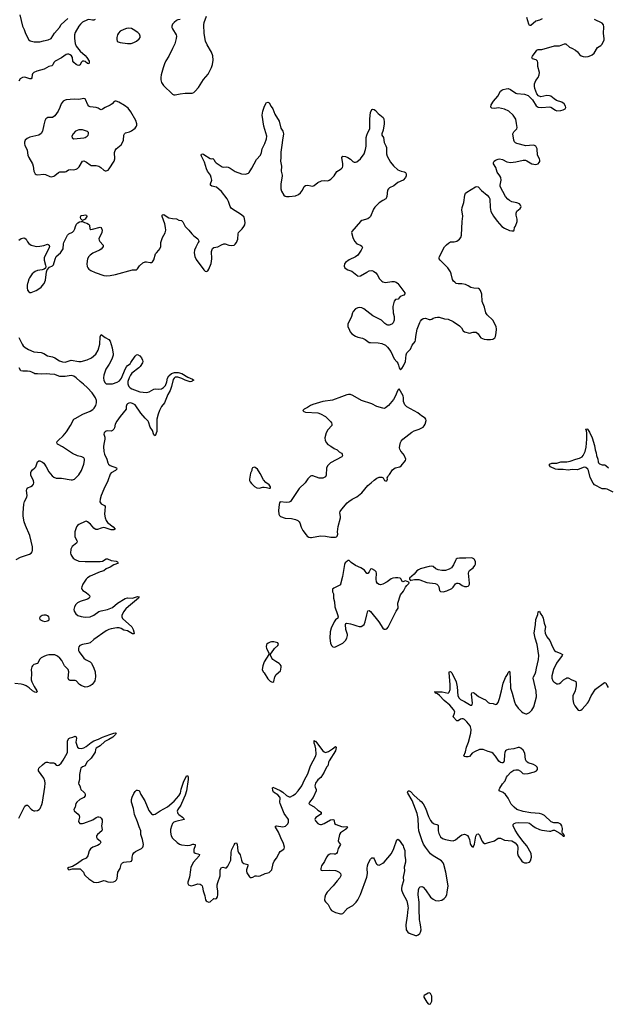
# Model space of a CAD drawing. Header units: inches. Extents: x 1305449 to 1407403, y 744709 to 841554.
# Tile 10 of 114: x 1333606 to 1342994, y 758478 to 774213. Entities that reach past the tile are written whole.
import ezdxf

# ---------------------------------------------------------------- set-up
doc = ezdxf.new("R2010")
doc.units = ezdxf.units.IN
doc.header["$MEASUREMENT"] = 0
for name, color, linetype in [('B3735', 7, 'Continuous'), ('B3736', 7, 'Continuous'), ('B3737', 7, 'Continuous'), ('B3745', 7, 'Continuous'), ('B3746', 7, 'Continuous'), ('B3747', 7, 'Continuous')]:
    doc.layers.add(name, color=color, linetype=linetype)

msp = doc.modelspace()

# ---------------------------------------------------------------- linework, layer by layer
at = {"layer": 'B3735', "color": 6, "elevation": 1000}
for points in [[(1338573, 760000), (1338590, 759980), (1338650, 759946), (1338730, 759926), (1338750, 759924), (1338770, 759932), (1338831, 760000)], [(1339809, 760000), (1339797, 759890), (1339773, 759747), (1339782, 759670), (1339790, 759650), (1339806, 759630), (1339830, 759615), (1339930, 759577), (1339950, 759579), (1339972, 759588), (1339999, 759610), (1340000, 759611)], [(1340000, 759801), (1339996, 759836), (1339988, 760000)]]:
    msp.add_lwpolyline(points, dxfattribs=at)
at = {"layer": 'B3736', "color": 6}
for points, elevation in [([(1333732, 770000), (1333725, 769970), (1333724, 769930), (1333731, 769891), (1333750, 769862), (1333770, 769854), (1333790, 769856), (1333870, 769887), (1333910, 769910), (1333950, 769941), (1333991, 769990), (1333996, 770000)], 1100), ([(1339647, 770000), (1339710, 769910), (1339745, 769870), (1339758, 769850), (1339758, 769830), (1339741, 769810), (1339686, 769790), (1339651, 769749), (1339610, 769739), (1339590, 769713), (1339569, 769630), (1339572, 769530), (1339588, 769470), (1339590, 769410), (1339573, 769370), (1339550, 769346), (1339510, 769331), (1339490, 769331), (1339470, 769339), (1339440, 769360), (1339386, 769410), (1339250, 769481), (1339106, 769590), (1339070, 769610), (1339030, 769613), (1339010, 769610), (1338970, 769590), (1338934, 769550), (1338924, 769530), (1338906, 769470), (1338849, 769350), (1338850, 769310), (1338873, 769250), (1338887, 769227), (1338915, 769195), (1338970, 769154), (1339010, 769138), (1339083, 769123), (1339123, 769103), (1339190, 769057), (1339212, 769052), (1339331, 769051), (1339390, 769037), (1339450, 769010), (1339481, 768981), (1339537, 768910), (1339590, 768791), (1339630, 768747), (1339645, 768725), (1339660, 768690), (1339670, 768651), (1339690, 768618), (1339710, 768638), (1339737, 768683), (1339768, 768750), (1339783, 768857), (1339792, 768888), (1339850, 768948), (1339878, 769010), (1339924, 769070), (1339931, 769090), (1339933, 769150), (1339954, 769266), (1340000, 769373)], 1100), ([(1333590, 769137), (1333646, 769026), (1333663, 769003), (1333694, 768974), (1333745, 768945), (1333830, 768908), (1333950, 768895), (1333990, 768877), (1334050, 768839), (1334130, 768826), (1334170, 768812), (1334243, 768763), (1334290, 768743), (1334330, 768740), (1334430, 768770), (1334550, 768752), (1334590, 768751), (1334685, 768775), (1334752, 768808), (1334824, 768870), (1334858, 768930), (1334887, 769030), (1334893, 769146), (1334910, 769184), (1334970, 769134), (1335030, 769100), (1335050, 769076), (1335084, 768970), (1335100, 768870), (1335098, 768850), (1335078, 768790), (1335036, 768710), (1334980, 768630), (1334948, 768530), (1334943, 768490), (1334950, 768446), (1334969, 768409), (1334990, 768395), (1335032, 768392), (1335090, 768396), (1335162, 768418), (1335198, 768442), (1335233, 768487), (1335290, 768630), (1335310, 768666), (1335330, 768686), (1335370, 768711), (1335383, 768737), (1335450, 768837), (1335470, 768860), (1335490, 768865), (1335523, 768843), (1335552, 768812), (1335570, 768771), (1335572, 768750), (1335567, 768730), (1335531, 768670), (1335512, 768650), (1335398, 768562), (1335374, 768530), (1335353, 768490), (1335336, 768430), (1335334, 768394), (1335337, 768377), (1335350, 768350), (1335371, 768331), (1335396, 768316), (1335526, 768266), (1335630, 768257), (1335674, 768266), (1335750, 768310), (1335770, 768313), (1335830, 768307), (1335870, 768316), (1335905, 768335), (1335934, 768366), (1335956, 768424), (1335970, 768482), (1335990, 768524), (1336030, 768561), (1336077, 768577), (1336136, 768576), (1336199, 768559), (1336290, 768503), (1336366, 768470), (1336387, 768450), (1336350, 768432), (1336330, 768428), (1336250, 768450), (1336197, 768477), (1336130, 768500), (1336090, 768498), (1336073, 768487), (1336059, 768461), (1336033, 768350), (1336010, 768290), (1335974, 768226), (1335919, 768090), (1335874, 768030), (1335841, 767970), (1335817, 767910), (1335799, 767830), (1335798, 767630), (1335770, 767562), (1335750, 767579), (1335727, 767650), (1335690, 767703), (1335665, 767785), (1335657, 767797), (1335610, 767845), (1335544, 767924), (1335450, 768058), (1335410, 768082), (1335378, 768090), (1335350, 768087), (1335330, 768075), (1335318, 768062), (1335311, 768050), (1335307, 768030), (1335309, 767990), (1335210, 767874), (1335160, 767800), (1335134, 767750), (1335121, 767690), (1335110, 767670), (1335090, 767650), (1335070, 767640), (1335010, 767642), (1334990, 767638), (1334972, 767628), (1334957, 767610), (1334953, 767590), (1334964, 767544), (1334966, 767510), (1334950, 767430), (1334946, 767390), (1334951, 767310), (1334960, 767270), (1334999, 767190), (1335014, 767130), (1335023, 767110), (1335051, 767090), (1335151, 767051), (1335158, 767030), (1335139, 767010), (1335067, 766970), (1335050, 766950), (1335015, 766845), (1334949, 766710), (1334909, 766610), (1334892, 766550), (1334889, 766510), (1334896, 766490), (1334910, 766475), (1334962, 766450), (1334972, 766432), (1334964, 766370), (1334963, 766310), (1334973, 766250), (1334986, 766210), (1335010, 766179), (1335102, 766110), (1335129, 766070), (1335110, 766060), (1335070, 766062), (1335035, 766070), (1334974, 766094), (1334950, 766097), (1334910, 766090), (1334850, 766066), (1334825, 766065), (1334810, 766069), (1334790, 766085), (1334735, 766150), (1334690, 766190), (1334670, 766197), (1334650, 766194), (1334553, 766147), (1334530, 766130), (1334516, 766110), (1334488, 766030), (1334485, 765970), (1334488, 765950), (1334519, 765890), (1334523, 765870), (1334513, 765847), (1334445, 765795), (1334421, 765750), (1334419, 765690), (1334425, 765665), (1334438, 765638), (1334463, 765610), (1334490, 765589), (1334550, 765562), (1334650, 765554), (1334890, 765553), (1334930, 765562), (1334990, 765596), (1335010, 765599), (1335070, 765571), (1335150, 765561), (1335170, 765550), (1335177, 765530), (1335142, 765510), (1335110, 765501), (1335050, 765463), (1334990, 765438), (1334950, 765404), (1334890, 765387), (1334730, 765320), (1334690, 765294), (1334670, 765273), (1334615, 765190), (1334598, 765150), (1334595, 765130), (1334600, 765110), (1334617, 765090), (1334670, 765058), (1334707, 765030), (1334723, 765010), (1334727, 764990), (1334715, 764970), (1334690, 764953), (1334570, 764917), (1334528, 764892), (1334504, 764870), (1334481, 764830), (1334472, 764790), (1334479, 764759), (1334501, 764721), (1334533, 764693), (1334590, 764675), (1334650, 764666), (1334730, 764671), (1334790, 764697), (1334870, 764755), (1334910, 764768), (1335010, 764787), (1335090, 764821), (1335169, 764891), (1335290, 764966), (1335330, 764972), (1335410, 764971), (1335490, 764996), (1335510, 764992), (1335513, 764990), (1335504, 764970), (1335342, 764838), (1335302, 764798), (1335266, 764750), (1335240, 764690), (1335239, 764670), (1335250, 764646), (1335399, 764510), (1335419, 764470), (1335432, 764430), (1335434, 764406), (1335430, 764401), (1335410, 764400), (1335330, 764446), (1335270, 764458), (1335226, 764486), (1335197, 764497), (1335156, 764496), (1335070, 764480), (1335030, 764468), (1334990, 764446), (1334791, 764310), (1334730, 764256), (1334696, 764244), (1334610, 764230), (1334567, 764210), (1334552, 764190), (1334546, 764170), (1334547, 764130), (1334555, 764110), (1334631, 764010), (1334657, 763990), (1334730, 763952), (1334751, 763930), (1334793, 763850), (1334811, 763790), (1334818, 763710), (1334805, 763650), (1334796, 763630), (1334764, 763590), (1334730, 763567), (1334690, 763551), (1334650, 763548), (1334590, 763571), (1334562, 763590), (1334510, 763646), (1334490, 763655), (1334410, 763655), (1334390, 763666), (1334379, 763690), (1334389, 763789), (1334378, 763830), (1334322, 763890), (1334278, 763970), (1334250, 764009), (1334210, 764044), (1334170, 764065), (1334070, 764063), (1334030, 764055), (1333990, 764039), (1333950, 764015), (1333930, 763996), (1333890, 763923), (1333830, 763908), (1333810, 763890), (1333799, 763870), (1333792, 763830), (1333796, 763770), (1333790, 763665), (1333800, 763630), (1333836, 763556), (1333881, 763490), (1333884, 763470), (1333870, 763463), (1333850, 763466), (1333810, 763487), (1333755, 763535), (1333710, 763567), (1333670, 763585), (1333630, 763597), (1333530, 763605)], 1000), ([(1333550, 765589), (1333618, 765622), (1333761, 765670), (1333791, 765690), (1333806, 765710), (1333812, 765730), (1333810, 765790), (1333768, 765970), (1333699, 766130), (1333679, 766190), (1333663, 766277), (1333660, 766330), (1333670, 766471), (1333684, 766516), (1333718, 766582), (1333724, 766610), (1333717, 766690), (1333720, 766710), (1333734, 766730), (1333786, 766754), (1333810, 766770), (1333827, 766790), (1333833, 766810), (1333825, 766850), (1333785, 766930), (1333784, 766976), (1333790, 766994), (1333810, 767019), (1333850, 767050), (1333866, 767070), (1333890, 767150), (1333910, 767162), (1333930, 767162), (1333970, 767141), (1333990, 767125), (1334029, 767070), (1334069, 766990), (1334123, 766923), (1334150, 766903), (1334190, 766888), (1334273, 766887), (1334430, 766860), (1334450, 766859), (1334480, 766870), (1334550, 766941), (1334591, 767009), (1334631, 767110), (1334641, 767170), (1334639, 767190), (1334631, 767210), (1334619, 767219), (1334598, 767230), (1334530, 767243), (1334450, 767279), (1334290, 767388), (1334223, 767423), (1334212, 767430), (1334202, 767450), (1334207, 767470), (1334221, 767490), (1334298, 767562), (1334352, 767628), (1334417, 767730), (1334472, 767828), (1334490, 767842), (1334616, 767910), (1334730, 767958), (1334774, 767986), (1334796, 768005), (1334822, 768050), (1334835, 768090), (1334834, 768130), (1334819, 768170), (1334763, 768250), (1334691, 768331), (1334628, 768388), (1334570, 768430), (1334510, 768490), (1334470, 768517), (1334430, 768525), (1334330, 768511), (1334250, 768509), (1334230, 768515), (1334170, 768544), (1334090, 768546), (1334030, 768554), (1333950, 768546), (1333890, 768556), (1333850, 768554), (1333830, 768562), (1333802, 768582), (1333772, 768592), (1333730, 768596), (1333655, 768595), (1333624, 768604), (1333600, 768650)], 1000), ([(1340000, 767903), (1339966, 767930), (1339790, 768028), (1339760, 768060), (1339739, 768110), (1339737, 768170), (1339730, 768203), (1339670, 768315), (1339650, 768294), (1339606, 768190), (1339577, 768143), (1339499, 768050), (1339450, 768011), (1339430, 768002), (1339410, 768003), (1339310, 768034), (1339230, 768076), (1339065, 768130), (1338930, 768209), (1338890, 768221), (1338857, 768223), (1338830, 768218), (1338750, 768185), (1338605, 768135), (1338450, 768110), (1338290, 768066), (1338251, 768050), (1338203, 768017), (1338151, 767990), (1338131, 767970), (1338143, 767950), (1338170, 767940), (1338368, 767928), (1338414, 767914), (1338490, 767874), (1338574, 767794), (1338590, 767770), (1338595, 767750), (1338592, 767730), (1338530, 767658), (1338501, 767610), (1338482, 767530), (1338487, 767490), (1338507, 767450), (1338527, 767427), (1338579, 767399), (1338630, 767362), (1338678, 767338), (1338710, 767308), (1338746, 767286), (1338759, 767270), (1338764, 767250), (1338752, 767228), (1338571, 767129), (1338527, 767090), (1338509, 767050), (1338504, 766936), (1338490, 766910), (1338480, 766900), (1338450, 766888), (1338390, 766888), (1338290, 766923), (1338270, 766923), (1338250, 766916), (1338210, 766878), (1338169, 766810), (1338070, 766720), (1337930, 766516), (1337910, 766502), (1337870, 766496), (1337770, 766509), (1337757, 766490), (1337753, 766467), (1337743, 766370), (1337748, 766310), (1337756, 766290), (1337774, 766274), (1337845, 766245), (1337950, 766240), (1338010, 766227), (1338051, 766210), (1338071, 766191), (1338082, 766170), (1338103, 766103), (1338130, 766051), (1338181, 765981), (1338200, 765960), (1338224, 765944), (1338250, 765939), (1338270, 765940), (1338410, 765967), (1338490, 765960), (1338575, 765945), (1338650, 765945), (1338670, 765951), (1338679, 765961), (1338689, 765990), (1338685, 766030), (1338692, 766112), (1338731, 766250), (1338732, 766272), (1338723, 766330), (1338728, 766352), (1338751, 766390), (1338840, 766490), (1338867, 766513), (1338917, 766550), (1338990, 766586), (1339070, 766650), (1339169, 766770), (1339224, 766810), (1339270, 766857), (1339310, 766887), (1339350, 766903), (1339390, 766901), (1339412, 766890), (1339434, 766850), (1339450, 766842), (1339470, 766845), (1339482, 766870), (1339478, 766890), (1339486, 766910), (1339498, 766930), (1339516, 766944), (1339563, 767017), (1339604, 767050), (1339679, 767070), (1339699, 767081), (1339770, 767170), (1339774, 767190), (1339750, 767252), (1339735, 767275), (1339696, 767316), (1339679, 767350), (1339676, 767370), (1339680, 767410), (1339690, 767459), (1339700, 767480), (1339728, 767512), (1339870, 767621), (1339910, 767643), (1339990, 767671), (1340000, 767676)], 1100), ([(1340000, 765434), (1339977, 765423), (1339950, 765404), (1339907, 765350), (1339836, 765290), (1339832, 765270), (1339850, 765252), (1339862, 765258), (1339914, 765266), (1339985, 765265), (1340000, 765260)], 1100), ([(1333590, 761452), (1333690, 761645), (1333710, 761661), (1333730, 761659), (1333743, 761650), (1333790, 761595), (1333810, 761580), (1333830, 761571), (1333850, 761569), (1333890, 761576), (1333915, 761590), (1333933, 761610), (1333959, 761670), (1333971, 761710), (1334009, 761950), (1334014, 762010), (1334008, 762050), (1333991, 762090), (1333909, 762210), (1333905, 762230), (1333911, 762250), (1333970, 762308), (1334010, 762339), (1334030, 762349), (1334050, 762349), (1334090, 762339), (1334150, 762335), (1334166, 762326), (1334190, 762302), (1334210, 762296), (1334230, 762302), (1334270, 762333), (1334302, 762378), (1334364, 762490), (1334370, 762508), (1334369, 762671), (1334371, 762690), (1334390, 762726), (1334410, 762738), (1334454, 762746), (1334490, 762762), (1334510, 762754), (1334515, 762730), (1334505, 762670), (1334522, 762602), (1334529, 762589), (1334550, 762570), (1334590, 762566), (1334630, 762575), (1334670, 762596), (1334750, 762664), (1334790, 762689), (1334866, 762714), (1334930, 762746), (1335048, 762792), (1335112, 762812), (1335130, 762816), (1335150, 762812), (1335139, 762790), (1335096, 762750), (1335032, 762710), (1334964, 762676), (1334891, 762609), (1334829, 762571), (1334819, 762550), (1334810, 762510), (1334750, 762414), (1334680, 762350), (1334654, 762290), (1334608, 762272), (1334584, 762250), (1334575, 762230), (1334559, 762150), (1334561, 762070), (1334545, 762010), (1334553, 761990), (1334569, 761969), (1334576, 761930), (1334585, 761910), (1334630, 761871), (1334646, 761850), (1334652, 761830), (1334651, 761810), (1334630, 761781), (1334568, 761750), (1334519, 761710), (1334505, 761690), (1334493, 761627), (1334473, 761590), (1334478, 761570), (1334539, 761519), (1334555, 761495), (1334559, 761470), (1334545, 761405), (1334550, 761387), (1334569, 761369), (1334608, 761368), (1334630, 761375), (1334772, 761428), (1334830, 761465), (1334852, 761472), (1334870, 761475), (1334890, 761469), (1334910, 761452), (1334924, 761424), (1334926, 761390), (1334911, 761330), (1334926, 761270), (1334921, 761250), (1334850, 761194), (1334834, 761170), (1334831, 761150), (1334843, 761130), (1334894, 761090), (1334901, 761070), (1334894, 761050), (1334874, 761030), (1334850, 761016), (1334772, 760990), (1334737, 760963), (1334716, 760930), (1334696, 760850), (1334670, 760816), (1334610, 760787), (1334532, 760728), (1334450, 760680), (1334390, 760663), (1334371, 760650), (1334390, 760628), (1334450, 760642), (1334530, 760646), (1334570, 760642), (1334590, 760630), (1334628, 760590), (1334641, 760550), (1334655, 760530), (1334710, 760485), (1334790, 760430), (1334830, 760424), (1334869, 760429), (1334950, 760455), (1334970, 760454), (1335016, 760436), (1335050, 760430), (1335107, 760433), (1335130, 760444), (1335152, 760468), (1335163, 760490), (1335173, 760590), (1335210, 760650), (1335227, 760710), (1335235, 760725), (1335250, 760740), (1335270, 760750), (1335310, 760757), (1335370, 760758), (1335393, 760767), (1335405, 760790), (1335405, 760830), (1335413, 760870), (1335430, 760899), (1335457, 760923), (1335550, 760970), (1335571, 760989), (1335577, 761003), (1335582, 761030), (1335568, 761110), (1335540, 761190), (1335542, 761250), (1335515, 761315), (1335490, 761393), (1335441, 761510), (1335423, 761610), (1335394, 761710), (1335391, 761750), (1335401, 761790), (1335430, 761849), (1335450, 761878), (1335470, 761898), (1335490, 761903), (1335513, 761893), (1335540, 761830), (1335603, 761730), (1335670, 761576), (1335710, 761522), (1335730, 761510), (1335750, 761509), (1335770, 761517), (1335848, 761572), (1335970, 761636), (1336075, 761725), (1336150, 761812), (1336174, 761850), (1336185, 761915), (1336221, 762030), (1336270, 762129), (1336290, 762129), (1336297, 762110), (1336300, 762070), (1336271, 761890), (1336250, 761819), (1336193, 761690), (1336178, 761662), (1336130, 761593), (1336123, 761563), (1336130, 761527), (1336147, 761510), (1336209, 761470), (1336229, 761450), (1336233, 761430), (1336100, 761400), (1336070, 761387), (1336050, 761366), (1336030, 761324), (1336017, 761270), (1336014, 761230), (1336028, 761170), (1336050, 761134), (1336123, 761063), (1336158, 761038), (1336190, 761026), (1336290, 761016), (1336330, 761022), (1336370, 761035), (1336390, 761037), (1336410, 761030), (1336411, 761010), (1336390, 760950), (1336390, 760910), (1336410, 760895), (1336450, 760885), (1336478, 760870), (1336475, 760850), (1336384, 760750), (1336342, 760670), (1336333, 760630), (1336320, 760510), (1336295, 760430), (1336294, 760410), (1336304, 760390), (1336330, 760377), (1336350, 760374), (1336390, 760380), (1336450, 760401), (1336490, 760397), (1336506, 760386), (1336519, 760370), (1336525, 760350), (1336537, 760290), (1336562, 760210), (1336575, 760150), (1336585, 760130), (1336600, 760120), (1336630, 760112), (1336650, 760117), (1336710, 760167), (1336730, 760164), (1336750, 760168), (1336766, 760194), (1336773, 760230), (1336774, 760290), (1336763, 760350), (1336762, 760390), (1336770, 760423), (1336810, 760530), (1336811, 760630), (1336830, 760664), (1336850, 760668), (1336890, 760657), (1336901, 760659), (1336910, 760661), (1336930, 760687), (1336965, 760750), (1336977, 760783), (1336985, 760910), (1336993, 760950), (1337030, 761028), (1337050, 761052), (1337070, 761060), (1337083, 761030), (1337090, 760929), (1337102, 760902), (1337128, 760868), (1337150, 760784), (1337163, 760750), (1337188, 760728), (1337230, 760720), (1337250, 760710), (1337253, 760690), (1337231, 760630), (1337228, 760608), (1337237, 760577), (1337275, 760515), (1337290, 760505), (1337310, 760504), (1337330, 760509), (1337370, 760529), (1337390, 760532), (1337428, 760528), (1337450, 760533), (1337530, 760571), (1337590, 760587), (1337610, 760599), (1337632, 760628), (1337658, 760730), (1337673, 760767), (1337710, 760814), (1337750, 760896), (1337770, 760918), (1337824, 760956), (1337834, 760970), (1337837, 760990), (1337823, 761050), (1337777, 761137), (1337739, 761230), (1337691, 761310), (1337695, 761325), (1337710, 761330), (1337810, 761316), (1337853, 761327), (1337876, 761344), (1337890, 761362), (1337900, 761390), (1337902, 761410), (1337899, 761430), (1337890, 761450), (1337856, 761490), (1337833, 761530), (1337765, 761690), (1337761, 761710), (1337767, 761770), (1337760, 761790), (1337730, 761827), (1337663, 761870), (1337650, 761895), (1337643, 761937), (1337650, 761946), (1337770, 761895), (1337810, 761868), (1337870, 761814), (1337910, 761796), (1337930, 761796), (1337970, 761813), (1338010, 761844), (1338056, 761890), (1338113, 761970), (1338155, 762065), (1338210, 762162), (1338251, 762289), (1338339, 762450), (1338344, 762476), (1338339, 762559), (1338328, 762608), (1338310, 762653), (1338310, 762696), (1338323, 762683), (1338330, 762683), (1338350, 762661), (1338449, 762529), (1338470, 762513), (1338490, 762505), (1338510, 762508), (1338539, 762521), (1338601, 762559), (1338650, 762596), (1338663, 762590), (1338664, 762584), (1338650, 762531), (1338549, 762370), (1338541, 762350), (1338536, 762304), (1338529, 762291), (1338506, 762270), (1338471, 762189), (1338416, 762104), (1338370, 762066), (1338331, 762010), (1338323, 761970), (1338325, 761950), (1338342, 761910), (1338342, 761890), (1338297, 761783), (1338236, 761710), (1338226, 761690), (1338239, 761670), (1338310, 761634), (1338370, 761583), (1338425, 761550), (1338425, 761530), (1338413, 761510), (1338338, 761462), (1338326, 761450), (1338324, 761430), (1338333, 761410), (1338368, 761370), (1338390, 761355), (1338410, 761350), (1338430, 761353), (1338470, 761369), (1338570, 761427), (1338611, 761431), (1338624, 761424), (1338630, 761415), (1338637, 761370), (1338661, 761350), (1338750, 761318), (1338785, 761315), (1338830, 761318), (1338843, 761310), (1338831, 761290), (1338809, 761270), (1338730, 761217), (1338713, 761190), (1338695, 761090), (1338697, 761077), (1338731, 761030), (1338695, 760970), (1338678, 760902), (1338668, 760890), (1338650, 760880), (1338630, 760877), (1338570, 760881), (1338550, 760874), (1338530, 760858), (1338510, 760830), (1338478, 760762), (1338430, 760690), (1338417, 760650), (1338419, 760630), (1338424, 760624), (1338450, 760616), (1338550, 760622), (1338650, 760615), (1338669, 760609), (1338710, 760589), (1338729, 760570), (1338737, 760550), (1338737, 760530), (1338723, 760497), (1338677, 760450), (1338614, 760370), (1338521, 760270), (1338493, 760230), (1338481, 760190), (1338478, 760150), (1338482, 760130), (1338490, 760116), (1338532, 760072), (1338564, 760010), (1338573, 760000)], 1000), ([(1340000, 761202), (1339985, 761250), (1339976, 761316), (1339972, 761450), (1339958, 761530), (1339876, 761736), (1339806, 761850), (1339802, 761870), (1339810, 761890), (1339830, 761888), (1339850, 761877), (1339910, 761817), (1340000, 761737)], 1000), ([(1338831, 760000), (1338840, 760010), (1338930, 760060), (1338982, 760110), (1339011, 760149), (1339050, 760231), (1339153, 760510), (1339163, 760570), (1339158, 760650), (1339162, 760690), (1339173, 760730), (1339210, 760800), (1339230, 760819), (1339250, 760821), (1339257, 760817), (1339270, 760803), (1339300, 760730), (1339310, 760717), (1339330, 760705), (1339350, 760704), (1339370, 760710), (1339410, 760732), (1339430, 760750), (1339546, 760890), (1339583, 760970), (1339630, 761108), (1339650, 761119), (1339670, 761101), (1339730, 761011), (1339740, 760990), (1339757, 760937), (1339759, 760850), (1339772, 760790), (1339771, 760749), (1339749, 760670), (1339752, 760610), (1339735, 760510), (1339738, 760450), (1339710, 760367), (1339704, 760330), (1339706, 760310), (1339727, 760247), (1339790, 760130), (1339809, 760050), (1339810, 760010), (1339809, 760000)], 1000), ([(1339988, 760000), (1339986, 760050), (1339986, 760110), (1339971, 760230), (1339979, 760310), (1339990, 760338), (1340000, 760348)], 1000)]:
    msp.add_lwpolyline(points, dxfattribs=dict(at, elevation=elevation))
for points, elevation in [([(1337350, 767061), (1337328, 767052), (1337316, 767030), (1337315, 767010), (1337296, 766964), (1337278, 766870), (1337278, 766850), (1337286, 766830), (1337310, 766799), (1337355, 766755), (1337394, 766734), (1337431, 766729), (1337490, 766742), (1337510, 766742), (1337550, 766737), (1337590, 766724), (1337610, 766726), (1337615, 766730), (1337613, 766750), (1337590, 766781), (1337539, 766819), (1337499, 766859), (1337450, 766961), (1337406, 767030), (1337370, 767059)], 1100), ([(1338870, 765569), (1338850, 765569), (1338830, 765557), (1338807, 765533), (1338794, 765506), (1338763, 765317), (1338734, 765190), (1338730, 765184), (1338625, 765130), (1338603, 765110), (1338605, 765070), (1338619, 765039), (1338621, 764970), (1338638, 764910), (1338643, 764830), (1338686, 764710), (1338696, 764670), (1338687, 764650), (1338650, 764620), (1338630, 764592), (1338581, 764490), (1338564, 764430), (1338560, 764330), (1338573, 764250), (1338590, 764211), (1338610, 764193), (1338630, 764186), (1338650, 764190), (1338770, 764252), (1338810, 764290), (1338835, 764330), (1338844, 764370), (1338843, 764390), (1338818, 764470), (1338810, 764550), (1338815, 764565), (1338830, 764570), (1338890, 764561), (1338930, 764550), (1338990, 764524), (1339030, 764515), (1339063, 764517), (1339089, 764530), (1339110, 764550), (1339127, 764590), (1339150, 764701), (1339170, 764764), (1339190, 764774), (1339210, 764756), (1339346, 764590), (1339410, 764488), (1339430, 764473), (1339450, 764471), (1339470, 764477), (1339494, 764506), (1339620, 764760), (1339651, 764810), (1339655, 764830), (1339648, 764870), (1339649, 764890), (1339690, 765024), (1339740, 765080), (1339770, 765143), (1339790, 765172), (1339826, 765210), (1339822, 765222), (1339796, 765236), (1339770, 765244), (1339726, 765230), (1339715, 765235), (1339703, 765270), (1339686, 765286), (1339650, 765295), (1339610, 765295), (1339570, 765290), (1339541, 765279), (1339478, 765230), (1339410, 765194), (1339370, 765183), (1339350, 765185), (1339322, 765202), (1339305, 765230), (1339301, 765270), (1339308, 765370), (1339299, 765390), (1339279, 765410), (1339230, 765435), (1339211, 765430), (1339190, 765389), (1339170, 765362), (1339150, 765364), (1339114, 765414), (1339054, 765454), (1338969, 765490), (1338900, 765540)], 1100), ([(1333990, 764699), (1333963, 764690), (1333932, 764670), (1333921, 764650), (1333930, 764630), (1333970, 764604), (1334010, 764597), (1334050, 764604), (1334062, 764610), (1334075, 764625), (1334077, 764650), (1334070, 764670), (1334050, 764689), (1334030, 764697)], 1000), ([(1337669, 764269), (1337630, 764269), (1337610, 764263), (1337576, 764250), (1337551, 764230), (1337545, 764190), (1337548, 764170), (1337586, 764090), (1337586, 764070), (1337513, 763950), (1337492, 763890), (1337481, 763830), (1337494, 763790), (1337510, 763774), (1337570, 763682), (1337610, 763645), (1337630, 763631), (1337650, 763625), (1337665, 763635), (1337684, 763710), (1337704, 763750), (1337771, 763810), (1337780, 763830), (1337786, 763870), (1337782, 763890), (1337770, 763910), (1337750, 763927), (1337696, 763956), (1337650, 763990), (1337634, 764010), (1337606, 764070), (1337630, 764095), (1337675, 764165), (1337729, 764210), (1337742, 764230), (1337730, 764254)], 1100)]:
    msp.add_lwpolyline(points, close=True, dxfattribs=dict(at, elevation=elevation))
at = {"layer": 'B3737', "color": 6}
for points, elevation in [([(1334810, 774214), (1334790, 774206), (1334770, 774204), (1334710, 774214), (1334690, 774210), (1334608, 774172), (1334576, 774144), (1334549, 774111), (1334492, 774008), (1334483, 773970), (1334483, 773910), (1334494, 773834), (1334509, 773790), (1334570, 773710), (1334650, 773642), (1334678, 773610), (1334714, 773550), (1334718, 773522), (1334712, 773508), (1334690, 773515), (1334650, 773545), (1334630, 773550), (1334612, 773548), (1334590, 773530), (1334570, 773490), (1334550, 773481), (1334530, 773484), (1334510, 773495), (1334470, 773531), (1334456, 773550), (1334449, 773610), (1334434, 773634), (1334412, 773652), (1334390, 773662), (1334370, 773664), (1334350, 773658), (1334276, 773604), (1334173, 773550), (1334154, 773530), (1334136, 773490), (1334122, 773478), (1334070, 773463), (1333996, 773424), (1333882, 773390), (1333830, 773370), (1333813, 773350), (1333806, 773334), (1333798, 773282), (1333790, 773267), (1333770, 773266), (1333690, 773295), (1333650, 773290), (1333613, 773267), (1333590, 773230)], 1100), ([(1333609, 774289), (1333651, 774111), (1333677, 774057), (1333691, 774010), (1333709, 773970), (1333752, 773890), (1333775, 773875), (1333837, 773857), (1333930, 773858), (1333985, 773875), (1334061, 773890), (1334108, 773912), (1334164, 773996), (1334242, 774090), (1334270, 774138), (1334374, 774230)], 1100), ([(1336170, 774218), (1336130, 774211), (1336110, 774201), (1336075, 774170), (1336050, 774140), (1336039, 774110), (1336038, 774090), (1336045, 774065), (1336108, 773970), (1336112, 773950), (1336108, 773912), (1336087, 773830), (1336046, 773754), (1335990, 773630), (1335943, 773557), (1335922, 773510), (1335898, 773442), (1335868, 773330), (1335860, 773290), (1335861, 773250), (1335874, 773210), (1335902, 773162), (1336050, 773021), (1336070, 773013), (1336090, 773012), (1336170, 773027), (1336250, 773041), (1336359, 773041), (1336388, 773052), (1336410, 773070), (1336463, 773130), (1336541, 773259), (1336616, 773344), (1336670, 773450), (1336685, 773495), (1336695, 773565), (1336693, 773633), (1336673, 773693), (1336602, 773810), (1336574, 773870), (1336551, 773990), (1336549, 774130), (1336555, 774170), (1336589, 774270)], 1200), ([(1333996, 770000), (1334016, 770050), (1334034, 770186), (1334045, 770215), (1334084, 770256), (1334130, 770281), (1334145, 770295), (1334172, 770388), (1334190, 770430), (1334256, 770490), (1334290, 770533), (1334300, 770550), (1334307, 770630), (1334313, 770650), (1334372, 770770), (1334390, 770790), (1334450, 770819), (1334470, 770837), (1334489, 770870), (1334500, 770910), (1334515, 770945), (1334533, 770967), (1334559, 770981), (1334590, 770989), (1334610, 770988), (1334643, 770970), (1334681, 770961), (1334708, 770948), (1334724, 770930), (1334729, 770870), (1334742, 770862), (1334770, 770863), (1334890, 770897), (1334910, 770890), (1334924, 770850), (1334918, 770810), (1334871, 770710), (1334875, 770690), (1334886, 770670), (1334942, 770610), (1334941, 770590), (1334931, 770570), (1334910, 770548), (1334881, 770530), (1334777, 770483), (1334730, 770450), (1334710, 770430), (1334690, 770390), (1334678, 770310), (1334684, 770270), (1334693, 770250), (1334710, 770228), (1334744, 770204), (1334814, 770174), (1334950, 770127), (1334990, 770120), (1335050, 770124), (1335139, 770141), (1335410, 770216), (1335470, 770218), (1335490, 770234), (1335518, 770282), (1335572, 770328), (1335610, 770341), (1335630, 770343), (1335690, 770333), (1335710, 770335), (1335730, 770346), (1335747, 770373), (1335777, 770470), (1335790, 770490), (1335831, 770529), (1335844, 770550), (1335859, 770590), (1335863, 770650), (1335885, 770730), (1335930, 770808), (1335939, 770850), (1335938, 770890), (1335925, 770950), (1335881, 771070), (1335884, 771090), (1335890, 771096), (1335910, 771100), (1335961, 771061), (1335990, 771047), (1336050, 771034), (1336110, 771030), (1336150, 771010), (1336190, 771002), (1336210, 770982), (1336249, 770910), (1336310, 770849), (1336355, 770790), (1336390, 770757), (1336453, 770710), (1336465, 770690), (1336466, 770670), (1336460, 770650), (1336421, 770579), (1336401, 770530), (1336395, 770490), (1336402, 770430), (1336423, 770383), (1336550, 770217), (1336570, 770197), (1336590, 770191), (1336610, 770202), (1336630, 770227), (1336665, 770315), (1336676, 770390), (1336673, 770510), (1336685, 770555), (1336709, 770571), (1336770, 770585), (1336830, 770616), (1336870, 770630), (1336890, 770630), (1336950, 770610), (1336995, 770605), (1337030, 770610), (1337050, 770625), (1337070, 770651), (1337093, 770707), (1337096, 770790), (1337104, 770810), (1337118, 770830), (1337159, 770870), (1337189, 770910), (1337203, 770937), (1337208, 770970), (1337200, 771030), (1337190, 771058), (1337150, 771094), (1336990, 771196), (1336968, 771230), (1336940, 771310), (1336920, 771350), (1336829, 771470), (1336750, 771538), (1336674, 771554), (1336653, 771570), (1336652, 771590), (1336675, 771650), (1336667, 771690), (1336653, 771730), (1336609, 771790), (1336590, 771828), (1336557, 771937), (1336509, 772030), (1336506, 772050), (1336510, 772064), (1336530, 772068), (1336550, 772060), (1336650, 771996), (1336670, 771990), (1336693, 771993), (1336710, 771978), (1336730, 771943), (1336746, 771926), (1336842, 771862), (1336870, 771858), (1336910, 771861), (1336938, 771858), (1336970, 771841), (1337046, 771786), (1337150, 771751), (1337215, 771745), (1337247, 771753), (1337259, 771761), (1337270, 771770), (1337317, 771843), (1337390, 771978), (1337454, 772050), (1337471, 772090), (1337481, 772150), (1337523, 772237), (1337550, 772309), (1337552, 772350), (1337507, 772510), (1337481, 772690), (1337491, 772750), (1337517, 772830), (1337550, 772891), (1337570, 772897), (1337590, 772884), (1337624, 772824), (1337649, 772789), (1337681, 772701), (1337749, 772590), (1337779, 772479), (1337811, 772430), (1337823, 772390), (1337803, 772290), (1337796, 772210), (1337778, 772098), (1337779, 772010), (1337772, 771950), (1337788, 771870), (1337784, 771790), (1337800, 771730), (1337801, 771710), (1337776, 771590), (1337776, 771510), (1337791, 771471), (1337827, 771410), (1337850, 771392), (1337870, 771387), (1337910, 771387), (1338010, 771399), (1338058, 771422), (1338094, 771446), (1338125, 771490), (1338153, 771547), (1338170, 771563), (1338210, 771569), (1338256, 771556), (1338290, 771554), (1338310, 771564), (1338370, 771610), (1338430, 771638), (1338470, 771644), (1338530, 771640), (1338550, 771647), (1338576, 771664), (1338630, 771720), (1338675, 771785), (1338697, 771803), (1338744, 771830), (1338762, 771850), (1338768, 771870), (1338768, 771910), (1338754, 772010), (1338767, 772033), (1338810, 772026), (1338850, 772010), (1338890, 771984), (1338930, 771946), (1338950, 771935), (1338970, 771936), (1338990, 771944), (1339051, 771989), (1339108, 772070), (1339130, 772139), (1339139, 772190), (1339144, 772330), (1339150, 772366), (1339167, 772410), (1339199, 772470), (1339202, 772630), (1339211, 772729), (1339230, 772777), (1339250, 772785), (1339270, 772777), (1339290, 772762), (1339334, 772714), (1339411, 772650), (1339422, 772630), (1339430, 772574), (1339428, 772548), (1339413, 772450), (1339391, 772390), (1339391, 772370), (1339417, 772330), (1339429, 772250), (1339457, 772197), (1339466, 772170), (1339466, 772070), (1339476, 772030), (1339530, 771938), (1339578, 771878), (1339650, 771814), (1339702, 771790), (1339750, 771783), (1339770, 771770), (1339782, 771750), (1339783, 771717), (1339770, 771690), (1339730, 771648), (1339650, 771612), (1339582, 771558), (1339515, 771525), (1339497, 771510), (1339485, 771490), (1339473, 771387), (1339469, 771370), (1339456, 771350), (1339410, 771325), (1339350, 771284), (1339281, 771219), (1339257, 771183), (1339211, 771070), (1339196, 771050), (1339170, 771032), (1339074, 771006), (1339050, 770990), (1338913, 770830), (1338908, 770810), (1338928, 770730), (1338955, 770675), (1338990, 770633), (1339049, 770609), (1339073, 770593), (1339081, 770570), (1339062, 770530), (1339008, 770452), (1338970, 770421), (1338870, 770374), (1338810, 770331), (1338794, 770310), (1338792, 770272), (1338802, 770250), (1338822, 770230), (1338850, 770215), (1338914, 770194), (1338990, 770128), (1339010, 770117), (1339050, 770118), (1339150, 770181), (1339190, 770199), (1339230, 770203), (1339257, 770197), (1339297, 770170), (1339319, 770139), (1339356, 770070), (1339390, 770033), (1339410, 770022), (1339450, 770014), (1339550, 770029), (1339589, 770029), (1339619, 770019), (1339644, 770004), (1339647, 770000)], 1100), ([(1333591, 770689), (1333630, 770719), (1333670, 770729), (1333690, 770724), (1333708, 770708), (1333730, 770663), (1333750, 770639), (1333790, 770612), (1333830, 770597), (1333870, 770591), (1333930, 770595), (1333990, 770605), (1334050, 770627), (1334062, 770622), (1334075, 770610), (1334080, 770590), (1334079, 770570), (1333996, 770410), (1333997, 770370), (1334021, 770290), (1334022, 770270), (1334017, 770243), (1333995, 770225), (1333965, 770215), (1333890, 770205), (1333853, 770190), (1333830, 770174), (1333804, 770150), (1333763, 770090), (1333750, 770064), (1333734, 770010), (1333732, 770000)], 1100)]:
    msp.add_lwpolyline(points, dxfattribs=dict(at, elevation=elevation))
for points, elevation in [([(1335350, 774076), (1335310, 774071), (1335270, 774059), (1335210, 774028), (1335183, 773997), (1335167, 773970), (1335156, 773930), (1335156, 773896), (1335166, 773870), (1335179, 773859), (1335209, 773849), (1335328, 773832), (1335385, 773835), (1335430, 773849), (1335471, 773870), (1335515, 773905), (1335531, 773930), (1335533, 773950), (1335520, 773980), (1335493, 774010), (1335419, 774059), (1335390, 774070)], 1200), ([(1334630, 772956), (1334550, 772938), (1334478, 772942), (1334350, 772935), (1334330, 772929), (1334299, 772910), (1334270, 772870), (1334249, 772810), (1334221, 772750), (1334170, 772675), (1334130, 772650), (1334057, 772650), (1334026, 772630), (1334010, 772599), (1333990, 772534), (1333970, 772430), (1333948, 772392), (1333910, 772368), (1333766, 772334), (1333723, 772317), (1333693, 772290), (1333682, 772258), (1333682, 772230), (1333688, 772210), (1333724, 772130), (1333738, 772050), (1333753, 772013), (1333810, 771910), (1333821, 771870), (1333833, 771793), (1333852, 771752), (1333870, 771737), (1333890, 771735), (1333990, 771747), (1334019, 771739), (1334090, 771705), (1334110, 771702), (1334150, 771710), (1334170, 771721), (1334227, 771773), (1334250, 771784), (1334330, 771781), (1334350, 771787), (1334387, 771813), (1334410, 771820), (1334470, 771812), (1334510, 771822), (1334530, 771835), (1334557, 771863), (1334609, 771951), (1334630, 771958), (1334675, 771935), (1334730, 771893), (1334750, 771884), (1334830, 771881), (1334870, 771870), (1334903, 771850), (1334950, 771807), (1334970, 771797), (1334990, 771796), (1335017, 771810), (1335036, 771830), (1335116, 771950), (1335125, 771990), (1335122, 772090), (1335130, 772124), (1335150, 772149), (1335226, 772214), (1335250, 772250), (1335265, 772290), (1335270, 772370), (1335279, 772390), (1335297, 772403), (1335359, 772421), (1335390, 772435), (1335450, 772481), (1335471, 772510), (1335476, 772530), (1335476, 772550), (1335460, 772600), (1335380, 772740), (1335337, 772797), (1335282, 772842), (1335190, 772895), (1335150, 772912), (1335130, 772913), (1335113, 772907), (1335082, 772870), (1335054, 772846), (1334970, 772810), (1334930, 772781), (1334910, 772774), (1334890, 772779), (1334859, 772799), (1334830, 772810), (1334730, 772823), (1334711, 772831), (1334693, 772853), (1334657, 772937), (1334650, 772947)], 1200), ([(1334610, 772452), (1334550, 772452), (1334496, 772430), (1334459, 772390), (1334441, 772350), (1334444, 772324), (1334470, 772310), (1334630, 772327), (1334650, 772331), (1334685, 772350), (1334701, 772370), (1334708, 772390), (1334704, 772410), (1334687, 772427)], 1300), ([(1334610, 771003), (1334584, 771030), (1334577, 771050), (1334583, 771077), (1334594, 771086), (1334630, 771092), (1334654, 771094), (1334676, 771090), (1334679, 771070), (1334670, 771050), (1334652, 771028)], 1100)]:
    msp.add_lwpolyline(points, close=True, dxfattribs=dict(at, elevation=elevation))
at = {"layer": 'B3745', "color": 6, "elevation": 1000}
msp.add_lwpolyline([(1340000, 759611), (1340011, 759629), (1340018, 759670), (1340017, 759710), (1340002, 759782), (1340000, 759801)], dxfattribs=at)
msp.add_lwpolyline([(1340150, 758660), (1340130, 758656), (1340070, 758621), (1340061, 758610), (1340062, 758590), (1340110, 758510), (1340130, 758488), (1340150, 758478), (1340170, 758486), (1340191, 758530), (1340193, 758570), (1340188, 758608), (1340170, 758650)], close=True, dxfattribs=at)
at = {"layer": 'B3746', "color": 6}
for points, elevation in [([(1340000, 769373), (1340010, 769396), (1340030, 769424), (1340050, 769438), (1340090, 769445), (1340150, 769423), (1340170, 769423), (1340190, 769427), (1340210, 769441), (1340250, 769456), (1340279, 769461), (1340310, 769459), (1340393, 769433), (1340450, 769428), (1340530, 769392), (1340630, 769323), (1340662, 769290), (1340690, 769243), (1340710, 769227), (1340790, 769204), (1340850, 769217), (1340897, 769217), (1340930, 769194), (1340956, 769150), (1340974, 769130), (1341026, 769106), (1341070, 769102), (1341130, 769105), (1341163, 769110), (1341181, 769119), (1341195, 769130), (1341206, 769150), (1341221, 769210), (1341225, 769270), (1341216, 769310), (1341166, 769410), (1341077, 769497), (1341054, 769530), (1341030, 769621), (1340997, 769710), (1340988, 769828), (1340968, 769888), (1340950, 769909), (1340935, 769915), (1340862, 769922), (1340813, 769933), (1340770, 769962), (1340730, 769979), (1340670, 769990), (1340610, 769990), (1340580, 770000)], 1100), ([(1340000, 767676), (1340050, 767701), (1340070, 767724), (1340084, 767750), (1340100, 767810), (1340096, 767830), (1340085, 767845), (1340024, 767884), (1340000, 767903)], 1100), ([(1343090, 766661), (1342990, 766709), (1342965, 766715), (1342910, 766714), (1342790, 766781), (1342767, 766807), (1342719, 766899), (1342694, 767010), (1342681, 767030), (1342650, 767055), (1342630, 767060), (1342610, 767057), (1342546, 767030), (1342510, 767021), (1342433, 767027), (1342370, 767016), (1342290, 767024), (1342204, 767024), (1342169, 767030), (1342087, 767067), (1342069, 767090), (1342072, 767110), (1342110, 767126), (1342190, 767125), (1342250, 767146), (1342270, 767149), (1342350, 767145), (1342403, 767157), (1342490, 767189), (1342550, 767204), (1342592, 767228), (1342610, 767249), (1342642, 767310), (1342659, 767381), (1342667, 767510), (1342666, 767606), (1342662, 767642), (1342650, 767670), (1342666, 767674), (1342677, 767670), (1342710, 767622), (1342750, 767530), (1342787, 767407), (1342798, 767338), (1342814, 767290), (1342820, 767250), (1342842, 767190), (1342848, 767150), (1342856, 767130), (1342870, 767113), (1342910, 767101), (1342957, 767097), (1342970, 767091), (1343013, 767053)], 1000), ([(1340000, 765260), (1340110, 765220), (1340243, 765203), (1340268, 765190), (1340290, 765170), (1340303, 765150), (1340313, 765093), (1340330, 765075), (1340370, 765070), (1340430, 765085), (1340510, 765123), (1340534, 765146), (1340570, 765197), (1340590, 765207), (1340610, 765209), (1340630, 765201), (1340673, 765170), (1340710, 765155), (1340750, 765154), (1340770, 765160), (1340781, 765170), (1340790, 765190), (1340791, 765210), (1340778, 765370), (1340780, 765390), (1340791, 765409), (1340850, 765452), (1340879, 765490), (1340890, 765512), (1340889, 765550), (1340870, 765589), (1340859, 765600), (1340830, 765612), (1340733, 765607), (1340630, 765610), (1340598, 765602), (1340581, 765590), (1340567, 765573), (1340537, 765503), (1340504, 765456), (1340470, 765430), (1340411, 765410), (1340350, 765410), (1340290, 765421), (1340257, 765437), (1340214, 765474), (1340190, 765481), (1340150, 765476), (1340004, 765436), (1340000, 765434)], 1100), ([(1340000, 761737), (1340020, 761720), (1340050, 761684), (1340092, 761612), (1340140, 761480), (1340170, 761418), (1340190, 761390), (1340210, 761372), (1340230, 761361), (1340273, 761353), (1340290, 761341), (1340294, 761330), (1340292, 761250), (1340301, 761210), (1340330, 761157), (1340362, 761130), (1340410, 761111), (1340490, 761094), (1340530, 761090), (1340570, 761106), (1340630, 761158), (1340670, 761185), (1340710, 761197), (1340730, 761194), (1340758, 761178), (1340779, 761150), (1340794, 761110), (1340802, 761050), (1340809, 761030), (1340830, 760999), (1340850, 760991), (1340870, 761036), (1340892, 761168), (1340910, 761197), (1340930, 761202), (1340950, 761182), (1340990, 761090), (1341010, 761066), (1341030, 761050), (1341050, 761049), (1341094, 761066), (1341174, 761086), (1341190, 761091), (1341248, 761132), (1341270, 761136), (1341290, 761131), (1341350, 761102), (1341470, 761090), (1341520, 761060), (1341549, 761029), (1341557, 761010), (1341562, 760982), (1341561, 760890), (1341568, 760850), (1341630, 760767), (1341650, 760749), (1341670, 760741), (1341710, 760738), (1341730, 760742), (1341750, 760751), (1341767, 760770), (1341783, 760830), (1341776, 760890), (1341711, 761010), (1341644, 761084), (1341568, 761188), (1341522, 761262), (1341491, 761330), (1341490, 761350), (1341505, 761370), (1341530, 761380), (1341570, 761385), (1341730, 761379), (1341750, 761372), (1341803, 761330), (1341844, 761304), (1341910, 761270), (1341950, 761259), (1342070, 761245), (1342090, 761247), (1342130, 761260), (1342150, 761259), (1342235, 761215), (1342258, 761198), (1342281, 761170), (1342290, 761165), (1342310, 761168), (1342301, 761190), (1342277, 761217), (1342274, 761230), (1342279, 761290), (1342265, 761330), (1342250, 761355), (1342231, 761370), (1342210, 761376), (1342141, 761381), (1342097, 761397), (1341990, 761494), (1341950, 761518), (1341910, 761529), (1341770, 761540), (1341650, 761560), (1341550, 761594), (1341507, 761627), (1341457, 761677), (1341412, 761770), (1341368, 761830), (1341330, 761863), (1341266, 761890), (1341265, 761910), (1341276, 761930), (1341320, 762000), (1341362, 762050), (1341386, 762110), (1341400, 762130), (1341454, 762186), (1341501, 762219), (1341530, 762228), (1341570, 762225), (1341605, 762205), (1341645, 762165), (1341670, 762159), (1341730, 762166), (1341830, 762195), (1341864, 762210), (1341881, 762230), (1341881, 762250), (1341871, 762270), (1341850, 762292), (1341813, 762313), (1341730, 762338), (1341701, 762361), (1341689, 762389), (1341674, 762494), (1341650, 762539), (1341610, 762573), (1341590, 762582), (1341570, 762585), (1341499, 762561), (1341411, 762549), (1341382, 762538), (1341370, 762528), (1341357, 762503), (1341351, 762470), (1341348, 762370), (1341337, 762343), (1341324, 762336), (1341310, 762335), (1341290, 762343), (1341263, 762363), (1341210, 762445), (1341170, 762489), (1341150, 762503), (1341090, 762520), (1341010, 762551), (1340950, 762549), (1340870, 762514), (1340835, 762490), (1340790, 762438), (1340770, 762433), (1340733, 762433), (1340710, 762440), (1340703, 762450), (1340727, 762513), (1340747, 762590), (1340776, 762670), (1340812, 762810), (1340817, 762870), (1340810, 762910), (1340801, 762930), (1340750, 762995), (1340710, 763031), (1340690, 763039), (1340670, 763040), (1340650, 763034), (1340610, 763010), (1340590, 763011), (1340533, 763070), (1340555, 763130), (1340557, 763150), (1340538, 763190), (1340478, 763258), (1340390, 763331), (1340314, 763414), (1340279, 763439), (1340252, 763450), (1340245, 763465), (1340235, 763470), (1340356, 763470), (1340450, 763451), (1340470, 763465), (1340483, 763510), (1340486, 763590), (1340467, 763773), (1340470, 763793), (1340490, 763797), (1340510, 763778), (1340581, 763630), (1340595, 763550), (1340606, 763410), (1340627, 763370), (1340650, 763349), (1340715, 763315), (1340790, 763268), (1340810, 763260), (1340830, 763259), (1340837, 763270), (1340838, 763290), (1340824, 763436), (1340830, 763457), (1340850, 763459), (1340870, 763449), (1340935, 763395), (1341010, 763358), (1341050, 763343), (1341090, 763301), (1341110, 763290), (1341170, 763284), (1341210, 763271), (1341230, 763275), (1341250, 763304), (1341274, 763366), (1341306, 763490), (1341328, 763612), (1341370, 763703), (1341399, 763750), (1341410, 763783), (1341430, 763802), (1341436, 763776), (1341444, 763690), (1341448, 763530), (1341474, 763450), (1341511, 763310), (1341527, 763270), (1341570, 763212), (1341630, 763152), (1341650, 763138), (1341690, 763122), (1341710, 763123), (1341750, 763140), (1341790, 763179), (1341822, 763230), (1341865, 763390), (1341855, 763485), (1341810, 763690), (1341813, 763710), (1341840, 763760), (1341851, 763789), (1341861, 763850), (1341893, 763987), (1341899, 764050), (1341875, 764230), (1341839, 764330), (1341828, 764412), (1341846, 764546), (1341851, 764630), (1341882, 764710), (1341890, 764751), (1341910, 764759), (1341921, 764730), (1341958, 764678), (1341970, 764650), (1341986, 764570), (1342005, 764510), (1341998, 764450), (1342002, 764410), (1342027, 764350), (1342078, 764290), (1342117, 764190), (1342152, 764132), (1342174, 764114), (1342243, 764090), (1342277, 764070), (1342275, 764050), (1342182, 763930), (1342137, 763830), (1342106, 763730), (1342107, 763690), (1342122, 763650), (1342141, 763630), (1342170, 763610), (1342190, 763602), (1342210, 763601), (1342230, 763607), (1342250, 763620), (1342296, 763664), (1342330, 763687), (1342350, 763695), (1342370, 763695), (1342430, 763663), (1342472, 763650), (1342490, 763635), (1342499, 763610), (1342497, 763570), (1342478, 763490), (1342444, 763410), (1342443, 763350), (1342456, 763290), (1342474, 763250), (1342530, 763179), (1342550, 763173), (1342570, 763180), (1342590, 763197), (1342678, 763290), (1342692, 763310), (1342735, 763410), (1342808, 763512), (1342950, 763620), (1342970, 763616), (1342990, 763570), (1343010, 763539)], 1000), ([(1340000, 760348), (1340006, 760354), (1340030, 760360), (1340050, 760351), (1340090, 760307), (1340170, 760192), (1340210, 760158), (1340250, 760137), (1340290, 760133), (1340350, 760145), (1340390, 760169), (1340410, 760191), (1340428, 760230), (1340438, 760270), (1340449, 760370), (1340414, 760590), (1340384, 760710), (1340370, 760739), (1340343, 760770), (1340210, 760850), (1340170, 760885), (1340087, 760987), (1340057, 761037), (1340035, 761090), (1340000, 761202)], 1000)]:
    msp.add_lwpolyline(points, dxfattribs=dict(at, elevation=elevation))
at = {"layer": 'B3747', "color": 6, "elevation": 1100}
for points in [[(1340580, 770000), (1340556, 770016), (1340536, 770036), (1340521, 770061), (1340502, 770150), (1340490, 770183), (1340470, 770217), (1340447, 770250), (1340322, 770370), (1340310, 770390), (1340306, 770410), (1340311, 770430), (1340346, 770490), (1340372, 770548), (1340395, 770585), (1340423, 770617), (1340456, 770644), (1340490, 770661), (1340550, 770665), (1340590, 770675), (1340634, 770706), (1340654, 770730), (1340664, 770770), (1340673, 770987), (1340686, 771074), (1340683, 771110), (1340670, 771170), (1340676, 771210), (1340703, 771290), (1340716, 771410), (1340730, 771439), (1340750, 771459), (1340890, 771542), (1340910, 771548), (1340930, 771543), (1340985, 771485), (1341073, 771410), (1341106, 771370), (1341115, 771350), (1341123, 771210), (1341133, 771150), (1341175, 771075), (1341233, 770993), (1341310, 770910), (1341350, 770881), (1341434, 770846), (1341470, 770837), (1341499, 770841), (1341508, 770850), (1341514, 770890), (1341527, 770913), (1341556, 770990), (1341555, 771025), (1341536, 771090), (1341537, 771123), (1341549, 771151), (1341604, 771196), (1341613, 771210), (1341616, 771230), (1341609, 771250), (1341589, 771270), (1341550, 771285), (1341470, 771305), (1341430, 771326), (1341404, 771344), (1341368, 771388), (1341284, 771550), (1341282, 771570), (1341298, 771650), (1341292, 771690), (1341278, 771718), (1341235, 771775), (1341211, 771851), (1341178, 771910), (1341174, 771930), (1341184, 771950), (1341207, 771970), (1341250, 771986), (1341270, 771988), (1341318, 771978), (1341390, 771940), (1341450, 771933), (1341530, 771942), (1341650, 771969), (1341689, 771969), (1341710, 771960), (1341790, 771911), (1341850, 771901), (1341890, 771910), (1341908, 771930), (1341914, 771946), (1341916, 771970), (1341911, 771990), (1341881, 772050), (1341872, 772150), (1341850, 772192), (1341830, 772203), (1341810, 772206), (1341690, 772200), (1341550, 772234), (1341525, 772245), (1341510, 772260), (1341501, 772290), (1341487, 772390), (1341501, 772419), (1341547, 772470), (1341553, 772490), (1341545, 772555), (1341530, 772625), (1341491, 772690), (1341422, 772750), (1341350, 772784), (1341254, 772806), (1341190, 772794), (1341150, 772798), (1341133, 772813), (1341138, 772850), (1341175, 772910), (1341247, 772990), (1341290, 773071), (1341310, 773088), (1341330, 773097), (1341377, 773110), (1341410, 773113), (1341450, 773097), (1341530, 773041), (1341550, 773033), (1341670, 773025), (1341730, 773000), (1341800, 772930), (1341858, 772838), (1341890, 772813), (1341950, 772809), (1342070, 772820), (1342094, 772814), (1342165, 772765), (1342190, 772757), (1342250, 772764), (1342290, 772775), (1342319, 772790), (1342330, 772810), (1342326, 772830), (1342303, 772870), (1342270, 772897), (1342183, 772923), (1342146, 772946), (1342091, 772990), (1342070, 772999), (1342030, 773000), (1341930, 772982), (1341896, 772996), (1341869, 773029), (1341850, 773070), (1341836, 773116), (1341829, 773149), (1341830, 773190), (1341850, 773239), (1341890, 773291), (1341903, 773330), (1341910, 773370), (1341885, 773465), (1341885, 773530), (1341881, 773550), (1341858, 773570), (1341799, 773590), (1341790, 773610), (1341797, 773630), (1341856, 773710), (1341870, 773725), (1341890, 773735), (1341950, 773735), (1342150, 773793), (1342230, 773796), (1342310, 773828), (1342330, 773825), (1342390, 773774), (1342430, 773759), (1342488, 773728), (1342519, 773699), (1342550, 773655), (1342577, 773637), (1342610, 773626), (1342650, 773622), (1342690, 773627), (1342730, 773639), (1342754, 773650), (1342784, 773676), (1342840, 773770), (1342890, 773802), (1342910, 773821), (1342942, 773890), (1342944, 773910), (1342931, 773990), (1342937, 774097), (1342932, 774130), (1342910, 774157), (1342790, 774214)], [(1341954, 774226), (1341912, 774208), (1341850, 774190), (1341770, 774121), (1341750, 774121), (1341739, 774139), (1341710, 774250)]]:
    msp.add_lwpolyline(points, dxfattribs=at)

doc.saveas('drawing.dxf')
